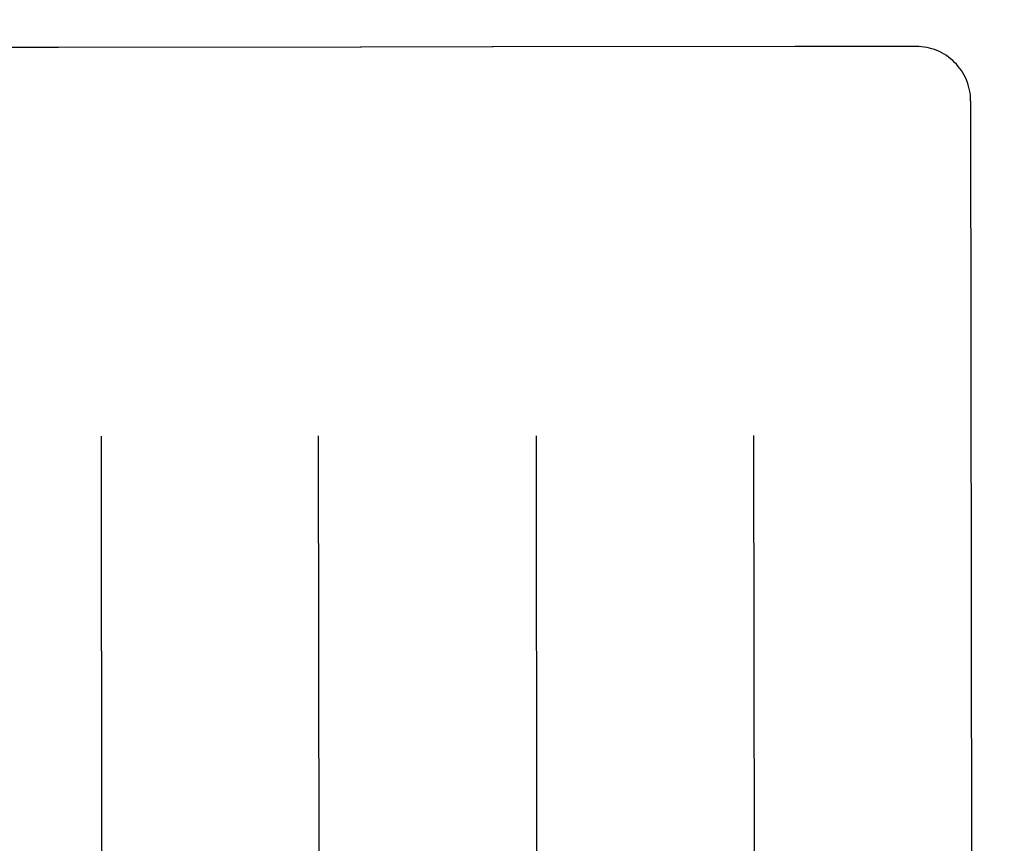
# Model space of a CAD drawing. Header units: inches. Extents: x 0 to 255, y -1 to 165.
# Tile 54 of 76: x 79.015 to 79.581, y 124.197 to 124.67. Entities that reach past the tile are written whole.
import ezdxf

# ---------------------------------------------------------------- set-up
doc = ezdxf.new("R2010")
doc.units = ezdxf.units.IN
doc.header["$LTSCALE"] = 14.034771
doc.header["$MEASUREMENT"] = 0
doc.linetypes.add('HIDDEN', pattern=[0.2, 0.1, -0.1])
doc.layers.get('0').update_dxf_attribs({"linetype": 'CONTINUOUS'})
for name, color, linetype in [('02___PRT_ALL_AXES', 7, 'CONTINUOUS'), ('DEFAULT_2', 8, 'HIDDEN'), ('DIMENSIONS', 7, 'CONTINUOUS')]:
    doc.layers.add(name, color=color, linetype=linetype)
doc.styles.get("Standard").update_dxf_attribs({"font": 'txt', "width": 0.8})
doc.dimstyles.new('DIMSTYLE_3', dxfattribs={"dimtxt": 1.170815, "dimasz": 1.501045, "dimexe": 0.09, "dimexo": 0.07, "dimgap": 0.039, "dimtad": 0, "dimtih": 1, "dimtoh": 1, "dimzin": 4, "dimdsep": 46, "dimtxsty": 'Standard', "dimblk": '_FILLED', "dimblk1": '_FILLED', "dimblk2": '_FILLED', "dimcen": 0.09, "dimadec": 0, "dimazin": 0, "dimtfac": 1, "dimtofl": 0, "dimtmove": 0, "dimatfit": 3, "dimldrblk": '_FILLED', "dimfxl": 0, "dimtolj": 1, "dimtzin": 4, "dimarcsym": 0})

# ---------------------------------------------------------------- blocks, each defined once
blk = doc.blocks.new('_FILLED')
at = {"color": 0, "linetype": 'ByBlock'}
blk.add_solid([(0, 0), (-1, 0.2), (-1, -0.2)], dxfattribs=at)
blk = doc.blocks.new('*D14')
at = {"layer": 'DIMENSIONS', "color": 2, "linetype": 'Continuous'}
for p, q in [((78.35764, 106.46796), (75.36608, 106.46796)), ((81.98264, 106.46796), (84.98473, 106.46796))]:
    blk.add_line(p, q, dxfattribs=at)
at = {"layer": 'DIMENSIONS', "color": 2, "linetype": 'Continuous', "xscale": 1.5010450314, "yscale": 1.5010450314, "zscale": 1.5010450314}
blk.add_blockref('_FILLED', (78.35764, 106.46796), dxfattribs=at)
at = {"layer": 'DIMENSIONS', "color": 2, "linetype": 'Continuous', "xscale": 1.5010450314, "yscale": 1.5010450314, "zscale": 1.5010450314, "rotation": 180}
blk.add_blockref('_FILLED', (81.98264, 106.46796), dxfattribs=at)
at = {"layer": 'DIMENSIONS', "color": 2, "linetype": 'Continuous', "insert": (74.78067, 107.05336), "char_height": 1.170815, "width": 3.7466084, "attachment_point": 3, "line_spacing_factor": 0.9}
blk.add_mtext('3.63', dxfattribs=at)
blk = doc.blocks.new('*D17')
at = {"layer": 'DIMENSIONS', "color": 2, "linetype": 'Continuous'}
for p, q in [((68.99908, 124.76703), (68.99908, 129.27288)), ((68.99908, 129.27288), (70.28998, 129.27288)), ((68.99908, 123.64203), (68.99908, 120.63994))]:
    blk.add_line(p, q, dxfattribs=at)
at = {"layer": 'DIMENSIONS', "color": 2, "linetype": 'Continuous', "xscale": 1.5010450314, "yscale": 1.5010450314, "zscale": 1.5010450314}
for p, rotation in [((68.99908, 124.76703), 270), ((68.99908, 123.64203), 90)]:
    blk.add_blockref('_FILLED', p, dxfattribs=dict(at, rotation=rotation))
at = {"layer": 'DIMENSIONS', "color": 2, "linetype": 'Continuous', "insert": (70.87539, 129.85829), "char_height": 1.170815, "width": 3.7466084, "attachment_point": 1, "line_spacing_factor": 0.9}
blk.add_mtext('1.13', dxfattribs=at)

msp = doc.modelspace()

# ---------------------------------------------------------------- linework, layer by layer
at = {"layer": '02___PRT_ALL_AXES', "color": 8, "linetype": 'HIDDEN'}
for p, q in [((79.03631, 124.65422), (78.96131, 124.65413)), ((79.21059, 124.65442), (79.03702, 124.65422)), ((79.28631, 124.65452), (79.21131, 124.65443)), ((79.46059, 124.65471), (79.28702, 124.65451)), ((79.53005, 124.6548), (79.4613, 124.65472))]:
    msp.add_line(p, q, dxfattribs=at)
at = {"layer": 'DEFAULT_2', "color": 8, "linetype": 'HIDDEN'}
for p, q in [((79.03702, 124.65422), (79.03674, 124.65422)), ((79.21087, 124.65442), (79.21059, 124.65442)), ((79.28702, 124.65451), (79.28674, 124.65451)), ((79.46087, 124.65472), (79.46059, 124.65471)), ((79.56134, 124.62359), (79.56357, 122.72832)), ((79.06157, 124.43082), (79.06222, 123.87872)), ((79.18722, 123.87887), (79.18657, 124.43097)), ((79.31157, 124.43112), (79.31222, 123.87902)), ((79.43657, 124.43127), (79.43722, 123.87916))]:
    msp.add_line(p, q, dxfattribs=at)
for centre, radius, start, end in [((79.03633, 124.62922), 0.025, 89.077, 90.0673), ((79.21133, 124.62943), 0.025, 90.0673, 91.0576), ((79.28633, 124.62952), 0.025, 89.077, 90.0673), ((79.46133, 124.62972), 0.025, 90.0673, 91.0576), ((79.53009, 124.62355), 0.03125, 0.0673, 90.0673)]:
    msp.add_arc(centre, radius, start, end, dxfattribs=at)

# ---------------------------------------------------------------- dimensions: what is measured, and where the dimension line sits
at = {"layer": 'DIMENSIONS', "color": 2, "linetype": 'Continuous'}
for base, p1, p2, angle, picture, middle in [((68.9990813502, 124.7670264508), (78.3576415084, 123.6420264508), (81.9626415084, 124.7670264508), 90, '*D17', (72.7486918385, 129.2728830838)), ((78.3576415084, 106.4679556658), (81.9826415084, 124.6430264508), (78.3576415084, 123.6420264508), 180, '*D14', (72.9073651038, 106.4679556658))]:
    dim = msp.add_linear_dim(base=base, p1=p1, p2=p2, angle=angle, dimstyle='DIMSTYLE_3', dxfattribs=at)
    dim.commit()
    dim.dimension.update_dxf_attribs({"geometry": picture, "text_midpoint": middle, "dimtype": 160})

doc.saveas('drawing.dxf')
